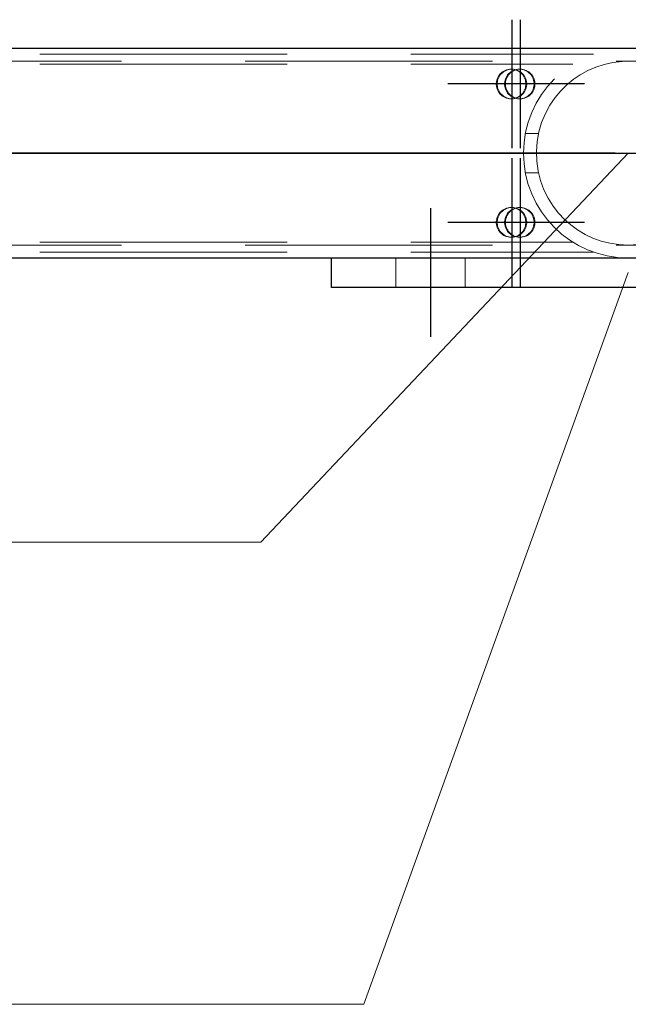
# Model space of a CAD drawing. Header units: millimetres. Extents: x -851 to 2, y 9346 to 10016.
# Tile 250 of 256: x -690 to -684, y 9753 to 9763. Entities that reach past the tile are written whole.
import ezdxf

# ---------------------------------------------------------------- set-up
doc = ezdxf.new("R2010")
doc.units = ezdxf.units.MM
doc.header["$LTSCALE"] = 10
doc.linetypes.add('HIDDEN', pattern=[0.375, 0.25, -0.125])
doc.linetypes.add('MITTE', pattern=[2, 1.25, -0.25, 0.25, -0.25])
for name, color, linetype, lineweight in [('PS_Hidden', 2, 'HIDDEN', 9), ('PS_Pos', 1, 'Continuous', 15), ('PS_Shape', 161, 'Continuous', 30), ('PS_SOLID', 7, 'Continuous', 30)]:
    doc.layers.add(name, color=color, linetype=linetype, lineweight=lineweight)
doc.layers.add('PS_Mid', color=5, linetype='MITTE')

# ---------------------------------------------------------------- blocks, each defined once
blk = doc.blocks.new('*X547')
at = {"layer": 'PS_Hidden', "color": 2, "linetype": 'HIDDEN'}
for p, q in [((-486.4917, 9762.5049), (-781.6917, 9762.5049)), ((-693.5684, 9762.5749), (-684.2199, 9762.5749)), ((-683.9304, 9762.5028), (-684.0237, 9762.4918)), ((-683.8323, 9762.5042), (-683.9304, 9762.5028)), ((-693.5684, 9762.4749), (-684.4284, 9762.4749)), ((-685.1394, 9762.398), (-685.1266, 9762.406)), ((-685.1173, 9762.406), (-685.1301, 9762.398)), ((-685.1266, 9762.406), (-685.113, 9762.4127)), ((-685.1037, 9762.4127), (-685.1173, 9762.406)), ((-685.113, 9762.4127), (-685.0988, 9762.418)), ((-685.0895, 9762.418), (-685.1037, 9762.4127)), ((-685.0988, 9762.418), (-685.0842, 9762.4218)), ((-685.0749, 9762.4218), (-685.0895, 9762.418)), ((-685.0842, 9762.4218), (-685.0692, 9762.4241)), ((-685.0599, 9762.4241), (-685.0749, 9762.4218)), ((-685.0692, 9762.4241), (-685.0541, 9762.4249)), ((-685.0448, 9762.4249), (-685.0599, 9762.4241)), ((-685.0557, 9762.398), (-685.0429, 9762.406)), ((-685.0541, 9762.4249), (-685.039, 9762.4241)), ((-685.0541, 9762.4249), (-685.0448, 9762.4249)), ((-685.0336, 9762.406), (-685.0464, 9762.398)), ((-685.0297, 9762.4241), (-685.0448, 9762.4249)), ((-685.0429, 9762.406), (-685.0293, 9762.4127)), ((-685.039, 9762.4241), (-685.0241, 9762.4218)), ((-685.02, 9762.4127), (-685.0336, 9762.406)), ((-685.0148, 9762.4218), (-685.0297, 9762.4241)), ((-685.0293, 9762.4127), (-685.0151, 9762.418)), ((-685.0241, 9762.4218), (-685.0094, 9762.418)), ((-685.0058, 9762.418), (-685.02, 9762.4127)), ((-685.0151, 9762.418), (-685.0004, 9762.4218)), ((-685.0001, 9762.418), (-685.0148, 9762.4218)), ((-685.0094, 9762.418), (-684.9952, 9762.4127)), ((-684.9911, 9762.4218), (-685.0058, 9762.418)), ((-685.0004, 9762.4218), (-684.9855, 9762.4241)), ((-684.9859, 9762.4127), (-685.0001, 9762.418)), ((-684.9952, 9762.4127), (-684.9816, 9762.406)), ((-684.9762, 9762.4241), (-684.9911, 9762.4218)), ((-684.9723, 9762.406), (-684.9859, 9762.4127)), ((-684.9855, 9762.4241), (-684.9704, 9762.4249)), ((-684.9816, 9762.406), (-684.9688, 9762.398)), ((-684.9611, 9762.4249), (-684.9762, 9762.4241)), ((-684.9595, 9762.398), (-684.9723, 9762.406)), ((-684.9704, 9762.4249), (-684.9553, 9762.4241)), ((-684.9704, 9762.4249), (-684.9611, 9762.4249)), ((-684.946, 9762.4241), (-684.9611, 9762.4249)), ((-684.9553, 9762.4241), (-684.9403, 9762.4218)), ((-684.931, 9762.4218), (-684.946, 9762.4241)), ((-684.9403, 9762.4218), (-684.9257, 9762.418)), ((-684.9164, 9762.418), (-684.931, 9762.4218)), ((-684.9257, 9762.418), (-684.9115, 9762.4127)), ((-684.9022, 9762.4127), (-684.9164, 9762.418)), ((-684.9115, 9762.4127), (-684.8979, 9762.406)), ((-684.8886, 9762.406), (-684.9022, 9762.4127)), ((-684.8979, 9762.406), (-684.8851, 9762.398)), ((-684.8758, 9762.398), (-684.8886, 9762.406)), ((-684.2775, 9762.4101), (-684.3538, 9762.368)), ((-684.1969, 9762.445), (-684.2775, 9762.4101)), ((-684.1124, 9762.4723), (-684.1969, 9762.445)), ((-684.0237, 9762.4918), (-684.1124, 9762.4723)), ((-685.2018, 9762.2976), (-685.1987, 9762.3125)), ((-685.1987, 9762.3125), (-685.1942, 9762.327)), ((-685.1942, 9762.327), (-685.1882, 9762.341)), ((-685.1894, 9762.3125), (-685.1924, 9762.2976)), ((-685.1849, 9762.327), (-685.1894, 9762.3125)), ((-685.1882, 9762.341), (-685.1809, 9762.3542)), ((-685.1789, 9762.341), (-685.1849, 9762.327)), ((-685.1809, 9762.3542), (-685.1722, 9762.3667)), ((-685.1716, 9762.3542), (-685.1789, 9762.341)), ((-685.1722, 9762.3667), (-685.1624, 9762.3782)), ((-685.1629, 9762.3667), (-685.1716, 9762.3542)), ((-685.1531, 9762.3782), (-685.1629, 9762.3667)), ((-685.1624, 9762.3782), (-685.1514, 9762.3887)), ((-685.1421, 9762.3887), (-685.1531, 9762.3782)), ((-685.1514, 9762.3887), (-685.1394, 9762.398)), ((-685.1301, 9762.398), (-685.1421, 9762.3887)), ((-685.118, 9762.2976), (-685.115, 9762.3125)), ((-685.115, 9762.3125), (-685.1104, 9762.327)), ((-685.1104, 9762.327), (-685.1045, 9762.341)), ((-685.1057, 9762.3125), (-685.1087, 9762.2976)), ((-685.1011, 9762.327), (-685.1057, 9762.3125)), ((-685.1045, 9762.341), (-685.0971, 9762.3542)), ((-685.0952, 9762.341), (-685.1011, 9762.327)), ((-685.0971, 9762.3542), (-685.0885, 9762.3667)), ((-685.0878, 9762.3542), (-685.0952, 9762.341)), ((-685.0885, 9762.3667), (-685.0786, 9762.3782)), ((-685.0792, 9762.3667), (-685.0878, 9762.3542)), ((-685.0693, 9762.3782), (-685.0792, 9762.3667)), ((-685.0786, 9762.3782), (-685.0677, 9762.3887)), ((-685.0584, 9762.3887), (-685.0693, 9762.3782)), ((-685.0677, 9762.3887), (-685.0557, 9762.398)), ((-685.0464, 9762.398), (-685.0584, 9762.3887)), ((-684.9688, 9762.398), (-684.9568, 9762.3887)), ((-684.9475, 9762.3887), (-684.9595, 9762.398)), ((-684.9568, 9762.3887), (-684.9459, 9762.3782)), ((-684.9366, 9762.3782), (-684.9475, 9762.3887)), ((-684.9459, 9762.3782), (-684.936, 9762.3667)), ((-684.9267, 9762.3667), (-684.9366, 9762.3782)), ((-684.936, 9762.3667), (-684.9274, 9762.3542)), ((-684.9274, 9762.3542), (-684.92, 9762.341)), ((-684.9181, 9762.3542), (-684.9267, 9762.3667)), ((-684.92, 9762.341), (-684.9141, 9762.327)), ((-684.9107, 9762.341), (-684.9181, 9762.3542)), ((-684.9141, 9762.327), (-684.9095, 9762.3125)), ((-684.9048, 9762.327), (-684.9107, 9762.341)), ((-684.9095, 9762.3125), (-684.9065, 9762.2976)), ((-684.9002, 9762.3125), (-684.9048, 9762.327)), ((-684.8972, 9762.2976), (-684.9002, 9762.3125)), ((-684.8851, 9762.398), (-684.8731, 9762.3887)), ((-684.8638, 9762.3887), (-684.8758, 9762.398)), ((-684.8731, 9762.3887), (-684.8621, 9762.3782)), ((-684.8528, 9762.3782), (-684.8638, 9762.3887)), ((-684.8621, 9762.3782), (-684.8523, 9762.3667)), ((-684.843, 9762.3667), (-684.8528, 9762.3782)), ((-684.8523, 9762.3667), (-684.8436, 9762.3542)), ((-684.8436, 9762.3542), (-684.8363, 9762.341)), ((-684.8343, 9762.3542), (-684.843, 9762.3667)), ((-684.8363, 9762.341), (-684.8303, 9762.327)), ((-684.827, 9762.341), (-684.8343, 9762.3542)), ((-684.8303, 9762.327), (-684.8258, 9762.3125)), ((-684.821, 9762.327), (-684.827, 9762.341)), ((-684.8258, 9762.3125), (-684.8228, 9762.2976)), ((-684.8165, 9762.3125), (-684.821, 9762.327)), ((-684.8134, 9762.2976), (-684.8165, 9762.3125)), ((-684.4254, 9762.3195), (-684.4915, 9762.2653)), ((-684.3538, 9762.368), (-684.4254, 9762.3195)), ((-685.2033, 9762.2825), (-685.2018, 9762.2976)), ((-685.2033, 9762.2673), (-685.2033, 9762.2825)), ((-685.2018, 9762.2522), (-685.2033, 9762.2673)), ((-685.1987, 9762.2373), (-685.2018, 9762.2522)), ((-685.1942, 9762.2228), (-685.1987, 9762.2373)), ((-685.1882, 9762.2088), (-685.1942, 9762.2228)), ((-685.1924, 9762.2976), (-685.194, 9762.2825)), ((-685.194, 9762.2825), (-685.194, 9762.2673)), ((-685.194, 9762.2673), (-685.1924, 9762.2522)), ((-685.1924, 9762.2522), (-685.1894, 9762.2373)), ((-685.1894, 9762.2373), (-685.1849, 9762.2228)), ((-685.1809, 9762.1956), (-685.1882, 9762.2088)), ((-685.1849, 9762.2228), (-685.1789, 9762.2088)), ((-685.1789, 9762.2088), (-685.1716, 9762.1956)), ((-685.1195, 9762.2825), (-685.118, 9762.2976)), ((-685.1195, 9762.2673), (-685.1195, 9762.2825)), ((-685.118, 9762.2522), (-685.1195, 9762.2673)), ((-685.115, 9762.2373), (-685.118, 9762.2522)), ((-685.1104, 9762.2228), (-685.115, 9762.2373)), ((-685.1045, 9762.2088), (-685.1104, 9762.2228)), ((-685.1087, 9762.2976), (-685.1102, 9762.2825)), ((-685.1102, 9762.2825), (-685.1102, 9762.2673)), ((-685.1102, 9762.2673), (-685.1087, 9762.2522)), ((-685.1087, 9762.2522), (-685.1057, 9762.2373)), ((-685.1057, 9762.2373), (-685.1011, 9762.2228)), ((-685.0971, 9762.1956), (-685.1045, 9762.2088)), ((-685.1011, 9762.2228), (-685.0952, 9762.2088)), ((-685.0952, 9762.2088), (-685.0878, 9762.1956)), ((-684.92, 9762.2088), (-684.9274, 9762.1956)), ((-684.9141, 9762.2228), (-684.92, 9762.2088)), ((-684.9181, 9762.1956), (-684.9107, 9762.2088)), ((-684.9095, 9762.2373), (-684.9141, 9762.2228)), ((-684.9107, 9762.2088), (-684.9048, 9762.2228)), ((-684.9065, 9762.2522), (-684.9095, 9762.2373)), ((-684.9065, 9762.2976), (-684.905, 9762.2825)), ((-684.905, 9762.2673), (-684.9065, 9762.2522)), ((-684.905, 9762.2825), (-684.905, 9762.2673)), ((-684.9048, 9762.2228), (-684.9002, 9762.2373)), ((-684.9002, 9762.2373), (-684.8972, 9762.2522)), ((-684.8957, 9762.2825), (-684.8972, 9762.2976)), ((-684.8972, 9762.2522), (-684.8957, 9762.2673)), ((-684.8957, 9762.2673), (-684.8957, 9762.2825)), ((-684.8363, 9762.2088), (-684.8436, 9762.1956)), ((-684.8303, 9762.2228), (-684.8363, 9762.2088)), ((-684.8343, 9762.1956), (-684.827, 9762.2088)), ((-684.8258, 9762.2373), (-684.8303, 9762.2228)), ((-684.827, 9762.2088), (-684.821, 9762.2228)), ((-684.8228, 9762.2522), (-684.8258, 9762.2373)), ((-684.8228, 9762.2976), (-684.8212, 9762.2825)), ((-684.8212, 9762.2673), (-684.8228, 9762.2522)), ((-684.8212, 9762.2825), (-684.8212, 9762.2673)), ((-684.821, 9762.2228), (-684.8165, 9762.2373)), ((-684.8165, 9762.2373), (-684.8134, 9762.2522)), ((-684.8119, 9762.2825), (-684.8134, 9762.2976)), ((-684.8134, 9762.2522), (-684.8119, 9762.2673)), ((-684.8119, 9762.2673), (-684.8119, 9762.2825)), ((-684.552, 9762.2053), (-684.6091, 9762.137)), ((-684.4915, 9762.2653), (-684.552, 9762.2053)), ((-685.1722, 9762.1831), (-685.1809, 9762.1956)), ((-685.1624, 9762.1716), (-685.1722, 9762.1831)), ((-685.1716, 9762.1956), (-685.1629, 9762.1831)), ((-685.1629, 9762.1831), (-685.1531, 9762.1716)), ((-685.1514, 9762.1611), (-685.1624, 9762.1716)), ((-685.1531, 9762.1716), (-685.1421, 9762.1611)), ((-685.1394, 9762.1518), (-685.1514, 9762.1611)), ((-685.1421, 9762.1611), (-685.1301, 9762.1518)), ((-685.1266, 9762.1437), (-685.1394, 9762.1518)), ((-685.1301, 9762.1518), (-685.1173, 9762.1437)), ((-685.113, 9762.1371), (-685.1266, 9762.1437)), ((-685.1173, 9762.1437), (-685.1037, 9762.1371)), ((-685.0988, 9762.1318), (-685.113, 9762.1371)), ((-685.1037, 9762.1371), (-685.0895, 9762.1318)), ((-685.0842, 9762.128), (-685.0988, 9762.1318)), ((-685.0885, 9762.1831), (-685.0971, 9762.1956)), ((-685.0895, 9762.1318), (-685.0749, 9762.128)), ((-685.0786, 9762.1716), (-685.0885, 9762.1831)), ((-685.0878, 9762.1956), (-685.0792, 9762.1831)), ((-685.0692, 9762.1257), (-685.0842, 9762.128)), ((-685.0792, 9762.1831), (-685.0693, 9762.1716)), ((-685.0677, 9762.1611), (-685.0786, 9762.1716)), ((-685.0749, 9762.128), (-685.0599, 9762.1257)), ((-685.0693, 9762.1716), (-685.0584, 9762.1611)), ((-685.0541, 9762.1249), (-685.0692, 9762.1257)), ((-685.0557, 9762.1518), (-685.0677, 9762.1611)), ((-685.0599, 9762.1257), (-685.0448, 9762.1249)), ((-685.0584, 9762.1611), (-685.0464, 9762.1518)), ((-685.0429, 9762.1437), (-685.0557, 9762.1518)), ((-685.039, 9762.1257), (-685.0541, 9762.1249)), ((-685.0541, 9762.1249), (-685.0448, 9762.1249)), ((-685.0464, 9762.1518), (-685.0336, 9762.1437)), ((-685.0448, 9762.1249), (-685.0297, 9762.1257)), ((-685.0293, 9762.1371), (-685.0429, 9762.1437)), ((-685.0241, 9762.128), (-685.039, 9762.1257)), ((-685.0336, 9762.1437), (-685.02, 9762.1371)), ((-685.0297, 9762.1257), (-685.0148, 9762.128)), ((-685.0151, 9762.1318), (-685.0293, 9762.1371)), ((-685.0094, 9762.1318), (-685.0241, 9762.128)), ((-685.02, 9762.1371), (-685.0058, 9762.1318)), ((-685.0004, 9762.128), (-685.0151, 9762.1318)), ((-685.0148, 9762.128), (-685.0001, 9762.1318)), ((-684.9952, 9762.1371), (-685.0094, 9762.1318)), ((-685.0058, 9762.1318), (-684.9911, 9762.128)), ((-684.9855, 9762.1257), (-685.0004, 9762.128)), ((-685.0001, 9762.1318), (-684.9859, 9762.1371)), ((-684.9816, 9762.1437), (-684.9952, 9762.1371)), ((-684.9911, 9762.128), (-684.9762, 9762.1257)), ((-684.9859, 9762.1371), (-684.9723, 9762.1437)), ((-684.9704, 9762.1249), (-684.9855, 9762.1257)), ((-684.9688, 9762.1518), (-684.9816, 9762.1437)), ((-684.9762, 9762.1257), (-684.9611, 9762.1249)), ((-684.9723, 9762.1437), (-684.9595, 9762.1518)), ((-684.9553, 9762.1257), (-684.9704, 9762.1249)), ((-684.9704, 9762.1249), (-684.9611, 9762.1249)), ((-684.9568, 9762.1611), (-684.9688, 9762.1518)), ((-684.9611, 9762.1249), (-684.946, 9762.1257)), ((-684.9595, 9762.1518), (-684.9475, 9762.1611)), ((-684.9459, 9762.1716), (-684.9568, 9762.1611)), ((-684.9403, 9762.128), (-684.9553, 9762.1257)), ((-684.9475, 9762.1611), (-684.9366, 9762.1716)), ((-684.946, 9762.1257), (-684.931, 9762.128)), ((-684.936, 9762.1831), (-684.9459, 9762.1716)), ((-684.9257, 9762.1318), (-684.9403, 9762.128)), ((-684.9366, 9762.1716), (-684.9267, 9762.1831)), ((-684.9274, 9762.1956), (-684.936, 9762.1831)), ((-684.931, 9762.128), (-684.9164, 9762.1318)), ((-684.9267, 9762.1831), (-684.9181, 9762.1956)), ((-684.9115, 9762.1371), (-684.9257, 9762.1318)), ((-684.9164, 9762.1318), (-684.9022, 9762.1371)), ((-684.8979, 9762.1437), (-684.9115, 9762.1371)), ((-684.9022, 9762.1371), (-684.8886, 9762.1437)), ((-684.8851, 9762.1518), (-684.8979, 9762.1437)), ((-684.8886, 9762.1437), (-684.8758, 9762.1518)), ((-684.8731, 9762.1611), (-684.8851, 9762.1518)), ((-684.8758, 9762.1518), (-684.8638, 9762.1611)), ((-684.8621, 9762.1716), (-684.8731, 9762.1611)), ((-684.8638, 9762.1611), (-684.8528, 9762.1716)), ((-684.8523, 9762.1831), (-684.8621, 9762.1716)), ((-684.8528, 9762.1716), (-684.843, 9762.1831)), ((-684.8436, 9762.1956), (-684.8523, 9762.1831)), ((-684.843, 9762.1831), (-684.8343, 9762.1956)), ((-684.6091, 9762.137), (-684.6613, 9762.0605)), ((-684.6613, 9762.0605), (-684.707, 9761.9768)), ((-684.707, 9761.9768), (-684.7445, 9761.8867)), ((-684.7445, 9761.8867), (-684.7728, 9761.7916)), ((-684.9093, 9761.7749), (-684.7766, 9761.7749)), ((-684.7728, 9761.7916), (-684.7908, 9761.693)), ((-684.7908, 9761.693), (-684.7982, 9761.5931)), ((-684.7982, 9761.5931), (-684.7947, 9761.4931)), ((-684.7947, 9761.4931), (-684.7806, 9761.3938)), ((-684.9093, 9761.3749), (-684.7766, 9761.3749)), ((-684.7806, 9761.3938), (-684.7559, 9761.2972)), ((-684.7559, 9761.2972), (-684.7217, 9761.2051)), ((-684.7217, 9761.2051), (-684.6788, 9761.1189)), ((-684.6788, 9761.1189), (-684.6287, 9761.0398)), ((-685.1266, 9761.006), (-685.113, 9761.0127)), ((-685.1037, 9761.0127), (-685.1173, 9761.006)), ((-685.113, 9761.0127), (-685.0988, 9761.018)), ((-685.0895, 9761.018), (-685.1037, 9761.0127)), ((-685.0988, 9761.018), (-685.0842, 9761.0218)), ((-685.0749, 9761.0218), (-685.0895, 9761.018)), ((-685.0842, 9761.0218), (-685.0692, 9761.0241)), ((-685.0599, 9761.0241), (-685.0749, 9761.0218)), ((-685.0692, 9761.0241), (-685.0541, 9761.0249)), ((-685.0448, 9761.0249), (-685.0599, 9761.0241)), ((-685.0541, 9761.0249), (-685.039, 9761.0241)), ((-685.0541, 9761.0249), (-685.0448, 9761.0249)), ((-685.0297, 9761.0241), (-685.0448, 9761.0249)), ((-685.0429, 9761.006), (-685.0293, 9761.0127)), ((-685.039, 9761.0241), (-685.0241, 9761.0218)), ((-685.02, 9761.0127), (-685.0336, 9761.006)), ((-685.0148, 9761.0218), (-685.0297, 9761.0241)), ((-685.0293, 9761.0127), (-685.0151, 9761.018)), ((-685.0241, 9761.0218), (-685.0094, 9761.018)), ((-685.0058, 9761.018), (-685.02, 9761.0127)), ((-685.0151, 9761.018), (-685.0004, 9761.0218)), ((-685.0001, 9761.018), (-685.0148, 9761.0218)), ((-685.0094, 9761.018), (-684.9952, 9761.0127)), ((-684.9911, 9761.0218), (-685.0058, 9761.018)), ((-685.0004, 9761.0218), (-684.9855, 9761.0241)), ((-684.9859, 9761.0127), (-685.0001, 9761.018)), ((-684.9952, 9761.0127), (-684.9816, 9761.006)), ((-684.9762, 9761.0241), (-684.9911, 9761.0218)), ((-684.9723, 9761.006), (-684.9859, 9761.0127)), ((-684.9855, 9761.0241), (-684.9704, 9761.0249)), ((-684.9611, 9761.0249), (-684.9762, 9761.0241)), ((-684.9704, 9761.0249), (-684.9553, 9761.0241)), ((-684.9704, 9761.0249), (-684.9611, 9761.0249)), ((-684.946, 9761.0241), (-684.9611, 9761.0249)), ((-684.9553, 9761.0241), (-684.9403, 9761.0218)), ((-684.931, 9761.0218), (-684.946, 9761.0241)), ((-684.9403, 9761.0218), (-684.9257, 9761.018)), ((-684.9164, 9761.018), (-684.931, 9761.0218)), ((-684.9257, 9761.018), (-684.9115, 9761.0127)), ((-684.9022, 9761.0127), (-684.9164, 9761.018)), ((-684.9115, 9761.0127), (-684.8979, 9761.006)), ((-684.8886, 9761.006), (-684.9022, 9761.0127)), ((-684.6287, 9761.0398), (-684.5732, 9760.9684)), ((-685.2018, 9760.8976), (-685.1987, 9760.9125)), ((-685.1987, 9760.9125), (-685.1942, 9760.927)), ((-685.1942, 9760.927), (-685.1882, 9760.941)), ((-685.1894, 9760.9125), (-685.1924, 9760.8976)), ((-685.1849, 9760.927), (-685.1894, 9760.9125)), ((-685.1882, 9760.941), (-685.1809, 9760.9542)), ((-685.1789, 9760.941), (-685.1849, 9760.927)), ((-685.1809, 9760.9542), (-685.1722, 9760.9667)), ((-685.1716, 9760.9542), (-685.1789, 9760.941)), ((-685.1722, 9760.9667), (-685.1624, 9760.9782)), ((-685.1629, 9760.9667), (-685.1716, 9760.9542)), ((-685.1531, 9760.9782), (-685.1629, 9760.9667)), ((-685.1624, 9760.9782), (-685.1514, 9760.9887)), ((-685.1421, 9760.9887), (-685.1531, 9760.9782)), ((-685.1514, 9760.9887), (-685.1394, 9760.998)), ((-685.1301, 9760.998), (-685.1421, 9760.9887)), ((-685.1394, 9760.998), (-685.1266, 9761.006)), ((-685.1173, 9761.006), (-685.1301, 9760.998)), ((-685.118, 9760.8976), (-685.115, 9760.9125)), ((-685.115, 9760.9125), (-685.1104, 9760.927)), ((-685.1104, 9760.927), (-685.1045, 9760.941)), ((-685.1057, 9760.9125), (-685.1087, 9760.8976)), ((-685.1011, 9760.927), (-685.1057, 9760.9125)), ((-685.1045, 9760.941), (-685.0971, 9760.9542)), ((-685.0952, 9760.941), (-685.1011, 9760.927)), ((-685.0971, 9760.9542), (-685.0885, 9760.9667)), ((-685.0878, 9760.9542), (-685.0952, 9760.941)), ((-685.0885, 9760.9667), (-685.0786, 9760.9782)), ((-685.0792, 9760.9667), (-685.0878, 9760.9542)), ((-685.0693, 9760.9782), (-685.0792, 9760.9667)), ((-685.0786, 9760.9782), (-685.0677, 9760.9887)), ((-685.0584, 9760.9887), (-685.0693, 9760.9782)), ((-685.0677, 9760.9887), (-685.0557, 9760.998)), ((-685.0464, 9760.998), (-685.0584, 9760.9887)), ((-685.0557, 9760.998), (-685.0429, 9761.006)), ((-685.0336, 9761.006), (-685.0464, 9760.998)), ((-684.9816, 9761.006), (-684.9688, 9760.998)), ((-684.9595, 9760.998), (-684.9723, 9761.006)), ((-684.9688, 9760.998), (-684.9568, 9760.9887)), ((-684.9475, 9760.9887), (-684.9595, 9760.998)), ((-684.9568, 9760.9887), (-684.9459, 9760.9782)), ((-684.9366, 9760.9782), (-684.9475, 9760.9887)), ((-684.9459, 9760.9782), (-684.936, 9760.9667)), ((-684.9267, 9760.9667), (-684.9366, 9760.9782)), ((-684.936, 9760.9667), (-684.9274, 9760.9542)), ((-684.9274, 9760.9542), (-684.92, 9760.941)), ((-684.9181, 9760.9542), (-684.9267, 9760.9667)), ((-684.92, 9760.941), (-684.9141, 9760.927)), ((-684.9107, 9760.941), (-684.9181, 9760.9542)), ((-684.9141, 9760.927), (-684.9095, 9760.9125)), ((-684.9048, 9760.927), (-684.9107, 9760.941)), ((-684.9095, 9760.9125), (-684.9065, 9760.8976)), ((-684.9002, 9760.9125), (-684.9048, 9760.927)), ((-684.8972, 9760.8976), (-684.9002, 9760.9125)), ((-684.8979, 9761.006), (-684.8851, 9760.998)), ((-684.8758, 9760.998), (-684.8886, 9761.006)), ((-684.8851, 9760.998), (-684.8731, 9760.9887)), ((-684.8638, 9760.9887), (-684.8758, 9760.998)), ((-684.8731, 9760.9887), (-684.8621, 9760.9782)), ((-684.8528, 9760.9782), (-684.8638, 9760.9887)), ((-684.8621, 9760.9782), (-684.8523, 9760.9667)), ((-684.843, 9760.9667), (-684.8528, 9760.9782)), ((-684.8523, 9760.9667), (-684.8436, 9760.9542)), ((-684.8436, 9760.9542), (-684.8363, 9760.941)), ((-684.8343, 9760.9542), (-684.843, 9760.9667)), ((-684.8363, 9760.941), (-684.8303, 9760.927)), ((-684.827, 9760.941), (-684.8343, 9760.9542)), ((-684.8303, 9760.927), (-684.8258, 9760.9125)), ((-684.821, 9760.927), (-684.827, 9760.941)), ((-684.8258, 9760.9125), (-684.8228, 9760.8976)), ((-684.8165, 9760.9125), (-684.821, 9760.927)), ((-684.8134, 9760.8976), (-684.8165, 9760.9125)), ((-684.5732, 9760.9684), (-684.514, 9760.9055)), ((-685.2033, 9760.8825), (-685.2018, 9760.8976)), ((-685.2033, 9760.8673), (-685.2033, 9760.8825)), ((-685.2018, 9760.8522), (-685.2033, 9760.8673)), ((-685.1987, 9760.8373), (-685.2018, 9760.8522)), ((-685.1942, 9760.8228), (-685.1987, 9760.8373)), ((-685.1882, 9760.8088), (-685.1942, 9760.8228)), ((-685.1924, 9760.8976), (-685.194, 9760.8825)), ((-685.194, 9760.8825), (-685.194, 9760.8673)), ((-685.194, 9760.8673), (-685.1924, 9760.8522)), ((-685.1924, 9760.8522), (-685.1894, 9760.8373)), ((-685.1894, 9760.8373), (-685.1849, 9760.8228)), ((-685.1849, 9760.8228), (-685.1789, 9760.8088)), ((-685.1195, 9760.8825), (-685.118, 9760.8976)), ((-685.1195, 9760.8673), (-685.1195, 9760.8825)), ((-685.118, 9760.8522), (-685.1195, 9760.8673)), ((-685.115, 9760.8373), (-685.118, 9760.8522)), ((-685.1104, 9760.8228), (-685.115, 9760.8373)), ((-685.1045, 9760.8088), (-685.1104, 9760.8228)), ((-685.1087, 9760.8976), (-685.1102, 9760.8825)), ((-685.1102, 9760.8825), (-685.1102, 9760.8673)), ((-685.1102, 9760.8673), (-685.1087, 9760.8522)), ((-685.1087, 9760.8522), (-685.1057, 9760.8373)), ((-685.1057, 9760.8373), (-685.1011, 9760.8228)), ((-685.1011, 9760.8228), (-685.0952, 9760.8088)), ((-684.9141, 9760.8228), (-684.92, 9760.8088)), ((-684.9095, 9760.8373), (-684.9141, 9760.8228)), ((-684.9107, 9760.8088), (-684.9048, 9760.8228)), ((-684.9065, 9760.8522), (-684.9095, 9760.8373)), ((-684.9065, 9760.8976), (-684.905, 9760.8825)), ((-684.905, 9760.8673), (-684.9065, 9760.8522)), ((-684.905, 9760.8825), (-684.905, 9760.8673)), ((-684.9048, 9760.8228), (-684.9002, 9760.8373)), ((-684.9002, 9760.8373), (-684.8972, 9760.8522)), ((-684.8957, 9760.8825), (-684.8972, 9760.8976)), ((-684.8972, 9760.8522), (-684.8957, 9760.8673)), ((-684.8957, 9760.8673), (-684.8957, 9760.8825)), ((-684.8303, 9760.8228), (-684.8363, 9760.8088)), ((-684.8258, 9760.8373), (-684.8303, 9760.8228)), ((-684.827, 9760.8088), (-684.821, 9760.8228)), ((-684.8228, 9760.8522), (-684.8258, 9760.8373)), ((-684.8228, 9760.8976), (-684.8212, 9760.8825)), ((-684.8212, 9760.8673), (-684.8228, 9760.8522)), ((-684.8212, 9760.8825), (-684.8212, 9760.8673)), ((-684.821, 9760.8228), (-684.8165, 9760.8373)), ((-684.8165, 9760.8373), (-684.8134, 9760.8522)), ((-684.8119, 9760.8825), (-684.8134, 9760.8976)), ((-684.8134, 9760.8522), (-684.8119, 9760.8673)), ((-684.8119, 9760.8673), (-684.8119, 9760.8825)), ((-684.514, 9760.9055), (-684.4501, 9760.8494)), ((-684.4501, 9760.8494), (-684.3805, 9760.7987)), ((-685.1809, 9760.7956), (-685.1882, 9760.8088)), ((-685.1722, 9760.7831), (-685.1809, 9760.7956)), ((-685.1789, 9760.8088), (-685.1716, 9760.7956)), ((-685.1624, 9760.7716), (-685.1722, 9760.7831)), ((-685.1716, 9760.7956), (-685.1629, 9760.7831)), ((-685.1629, 9760.7831), (-685.1531, 9760.7716)), ((-685.1514, 9760.7611), (-685.1624, 9760.7716)), ((-685.1531, 9760.7716), (-685.1421, 9760.7611)), ((-685.1394, 9760.7518), (-685.1514, 9760.7611)), ((-685.1421, 9760.7611), (-685.1301, 9760.7518)), ((-685.1266, 9760.7437), (-685.1394, 9760.7518)), ((-685.1301, 9760.7518), (-685.1173, 9760.7437)), ((-685.113, 9760.7371), (-685.1266, 9760.7437)), ((-685.1173, 9760.7437), (-685.1037, 9760.7371)), ((-685.0988, 9760.7318), (-685.113, 9760.7371)), ((-685.0971, 9760.7956), (-685.1045, 9760.8088)), ((-685.1037, 9760.7371), (-685.0895, 9760.7318)), ((-685.0842, 9760.728), (-685.0988, 9760.7318)), ((-685.0885, 9760.7831), (-685.0971, 9760.7956)), ((-685.0952, 9760.8088), (-685.0878, 9760.7956)), ((-685.0895, 9760.7318), (-685.0749, 9760.728)), ((-685.0786, 9760.7716), (-685.0885, 9760.7831)), ((-685.0878, 9760.7956), (-685.0792, 9760.7831)), ((-685.0692, 9760.7257), (-685.0842, 9760.728)), ((-685.0792, 9760.7831), (-685.0693, 9760.7716)), ((-685.0677, 9760.7611), (-685.0786, 9760.7716)), ((-685.0749, 9760.728), (-685.0599, 9760.7257)), ((-685.0693, 9760.7716), (-685.0584, 9760.7611)), ((-685.0541, 9760.7249), (-685.0692, 9760.7257)), ((-685.0557, 9760.7518), (-685.0677, 9760.7611)), ((-685.0599, 9760.7257), (-685.0448, 9760.7249)), ((-685.0584, 9760.7611), (-685.0464, 9760.7518)), ((-685.0429, 9760.7437), (-685.0557, 9760.7518)), ((-685.039, 9760.7257), (-685.0541, 9760.7249)), ((-685.0541, 9760.7249), (-685.0448, 9760.7249)), ((-685.0464, 9760.7518), (-685.0336, 9760.7437)), ((-685.0448, 9760.7249), (-685.0297, 9760.7257)), ((-685.0293, 9760.7371), (-685.0429, 9760.7437)), ((-685.0241, 9760.728), (-685.039, 9760.7257)), ((-685.0336, 9760.7437), (-685.02, 9760.7371)), ((-685.0297, 9760.7257), (-685.0148, 9760.728)), ((-685.0151, 9760.7318), (-685.0293, 9760.7371)), ((-685.0094, 9760.7318), (-685.0241, 9760.728)), ((-685.02, 9760.7371), (-685.0058, 9760.7318)), ((-685.0004, 9760.728), (-685.0151, 9760.7318)), ((-685.0148, 9760.728), (-685.0001, 9760.7318)), ((-684.9952, 9760.7371), (-685.0094, 9760.7318)), ((-685.0058, 9760.7318), (-684.9911, 9760.728)), ((-684.9855, 9760.7257), (-685.0004, 9760.728)), ((-685.0001, 9760.7318), (-684.9859, 9760.7371)), ((-684.9816, 9760.7437), (-684.9952, 9760.7371)), ((-684.9911, 9760.728), (-684.9762, 9760.7257)), ((-684.9859, 9760.7371), (-684.9723, 9760.7437)), ((-684.9704, 9760.7249), (-684.9855, 9760.7257)), ((-684.9688, 9760.7518), (-684.9816, 9760.7437)), ((-684.9762, 9760.7257), (-684.9611, 9760.7249)), ((-684.9723, 9760.7437), (-684.9595, 9760.7518)), ((-684.9553, 9760.7257), (-684.9704, 9760.7249)), ((-684.9704, 9760.7249), (-684.9611, 9760.7249)), ((-684.9568, 9760.7611), (-684.9688, 9760.7518)), ((-684.9611, 9760.7249), (-684.946, 9760.7257)), ((-684.9595, 9760.7518), (-684.9475, 9760.7611)), ((-684.9459, 9760.7716), (-684.9568, 9760.7611)), ((-684.9403, 9760.728), (-684.9553, 9760.7257)), ((-684.9475, 9760.7611), (-684.9366, 9760.7716)), ((-684.946, 9760.7257), (-684.931, 9760.728)), ((-684.936, 9760.7831), (-684.9459, 9760.7716)), ((-684.9257, 9760.7318), (-684.9403, 9760.728)), ((-684.9366, 9760.7716), (-684.9267, 9760.7831)), ((-684.9274, 9760.7956), (-684.936, 9760.7831)), ((-684.931, 9760.728), (-684.9164, 9760.7318)), ((-684.92, 9760.8088), (-684.9274, 9760.7956)), ((-684.9267, 9760.7831), (-684.9181, 9760.7956)), ((-684.9115, 9760.7371), (-684.9257, 9760.7318)), ((-684.9181, 9760.7956), (-684.9107, 9760.8088)), ((-684.9164, 9760.7318), (-684.9022, 9760.7371)), ((-684.8979, 9760.7437), (-684.9115, 9760.7371)), ((-684.9022, 9760.7371), (-684.8886, 9760.7437)), ((-684.8851, 9760.7518), (-684.8979, 9760.7437)), ((-684.8886, 9760.7437), (-684.8758, 9760.7518)), ((-684.8731, 9760.7611), (-684.8851, 9760.7518)), ((-684.8758, 9760.7518), (-684.8638, 9760.7611)), ((-684.8621, 9760.7716), (-684.8731, 9760.7611)), ((-684.8638, 9760.7611), (-684.8528, 9760.7716)), ((-684.8523, 9760.7831), (-684.8621, 9760.7716)), ((-684.8528, 9760.7716), (-684.843, 9760.7831)), ((-684.8436, 9760.7956), (-684.8523, 9760.7831)), ((-684.8363, 9760.8088), (-684.8436, 9760.7956)), ((-684.843, 9760.7831), (-684.8343, 9760.7956)), ((-684.8343, 9760.7956), (-684.827, 9760.8088)), ((-684.3805, 9760.7987), (-684.3058, 9760.7542)), ((-684.3058, 9760.7542), (-684.2267, 9760.7167)), ((-684.2267, 9760.7167), (-684.1436, 9760.6865)), ((-486.4917, 9760.6449), (-781.6917, 9760.6449)), ((-693.5684, 9760.6749), (-684.4284, 9760.6749)), ((-684.1436, 9760.6865), (-684.0565, 9760.6641)), ((-684.0565, 9760.6641), (-683.965, 9760.6499)), ((-683.965, 9760.6499), (-683.8684, 9760.6449)), ((-683.8684, 9760.6449), (-683.7703, 9760.6501)), ((-693.5684, 9760.5749), (-684.2199, 9760.5749)), ((-686.8684, 9760.5149), (-686.8684, 9760.5177)), ((-680.8684, 9760.5177), (-686.8684, 9760.5177)), ((-686.2184, 9760.2177), (-686.2184, 9760.5177)), ((-685.5184, 9760.2177), (-685.5184, 9760.5177))]:
    blk.add_line(p, q, dxfattribs=at)
at = {"layer": 'PS_Hidden', "extrusion": (0, 0, -1)}
blk.add_arc((683.8684, 9761.5749), 1.06, 270, 90, dxfattribs=at)
at = {"layer": 'PS_Mid', "color": 5, "linetype": 'MITTE'}
for p, q in [((-685.0448, 9762.9249), (-685.0448, 9761.6249)), ((-684.9611, 9762.9249), (-684.9611, 9761.6249)), ((-684.3948, 9762.2749), (-685.6948, 9762.2749)), ((-684.3111, 9762.2749), (-685.6111, 9762.2749)), ((-484.0025, 9761.5749), (-784.1809, 9761.5749)), ((-736.0525, 9761.5749), (-681.6843, 9761.5749)), ((-686.0525, 9761.5749), (-631.6843, 9761.5749)), ((-684.2749, 9761.5749), (-685.4284, 9761.5749)), ((-685.0448, 9761.5249), (-685.0448, 9760.2249)), ((-684.9611, 9761.5249), (-684.9611, 9760.2249)), ((-683.8684, 9761.5749), (-683.8684, 9761.5749)), ((-685.8684, 9761.0177), (-685.8684, 9759.7177)), ((-685.8684, 9761.0177), (-685.8684, 9759.7177)), ((-684.3948, 9760.8749), (-685.6948, 9760.8749)), ((-684.3111, 9760.8749), (-685.6111, 9760.8749))]:
    blk.add_line(p, q, dxfattribs=at)
at = {"layer": 'PS_SOLID', "color": 7, "linetype": 'Continuous'}
for p, q in [((-486.4917, 9762.6349), (-781.6917, 9762.6349)), ((-486.4917, 9760.5149), (-781.6917, 9760.5149)), ((-686.8684, 9760.2177), (-686.8684, 9760.5149)), ((-680.8684, 9760.2177), (-686.8684, 9760.2177))]:
    blk.add_line(p, q, dxfattribs=at)
blk = doc.blocks.new('*X620')
at = {"color": 1}
for p in [(-683.8684, 9761.5749), (-692.5857, 9757.6429)]:
    blk.add_line(p, (-687.5857, 9757.6429), dxfattribs=at)
blk = doc.blocks.new('*X622')
at = {"color": 1}
for p in [(-683.8684, 9760.3677), (-691.5414, 9752.9679)]:
    blk.add_line(p, (-686.5414, 9752.9679), dxfattribs=at)

msp = doc.modelspace()

# ---------------------------------------------------------------- block references
at = {"layer": 'PS_Pos'}
for name in ['*X620', '*X622']:
    msp.add_blockref(name, (0, 0), dxfattribs=at)
at = {"layer": 'PS_Shape', "color": 31}
msp.add_blockref('*X547', (0, 0), dxfattribs=at)

doc.saveas('drawing.dxf')
